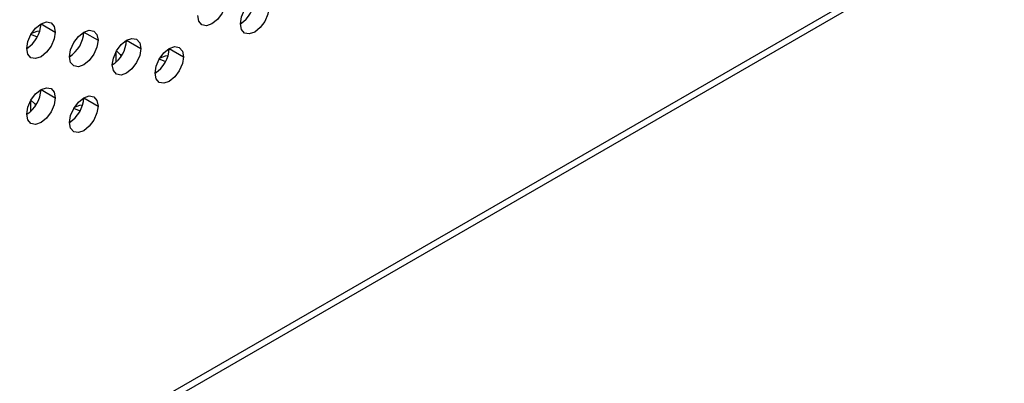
# Model space of a CAD drawing. Header units: millimetres. Extents: x 0 to 1118, y 0 to 864.
# Tile 131 of 256: x 955.16 to 963.3, y 602.55 to 605.56. Entities that reach past the tile are written whole.
import ezdxf

# ---------------------------------------------------------------- set-up
doc = ezdxf.new("R2010")
doc.units = ezdxf.units.MM

msp = doc.modelspace()

# ---------------------------------------------------------------- linework, layer by layer
at = {"color": 7, "linetype": 'Continuous', "lineweight": 25}
for p, q in [((999.9984, 627.6348), (926.2235, 585.0455)), ((926.189, 584.9692), (999.9638, 627.5585)), ((955.3328, 605.5243), (955.4506, 605.4563)), ((955.6863, 605.4562), (955.8042, 605.3882)), ((956.0399, 605.3882), (956.1577, 605.3201)), ((956.3934, 605.3201), (956.5113, 605.2521)), ((955.3328, 604.98), (955.4506, 604.9119)), ((955.6863, 604.9119), (955.8042, 604.8439))]:
    msp.add_line(p, q, dxfattribs=at)
at = {"color": 8, "linetype": 'Continuous', "lineweight": 25}
for p, q in [((955.9515, 605.2911), (955.9515, 605.2054)), ((955.2444, 604.8829), (955.2444, 604.7972))]:
    msp.add_line(p, q, dxfattribs=at)
at = {"color": 7, "linetype": 'Continuous', "lineweight": 25, "flags": 128}
for points in [[(956.8648, 605.7283), (956.8559, 605.6711), (956.8303, 605.6122), (956.7921, 605.5606), (956.747, 605.5242), (956.7019, 605.5085), (956.6637, 605.516), (956.6381, 605.5454), (956.6291, 605.5923)], [(956.9827, 605.5242), (956.9917, 605.5814), (957.0172, 605.6403), (957.0554, 605.6919), (957.1005, 605.7283), (957.1456, 605.744), (957.1839, 605.7366), (957.2094, 605.7072), (957.2184, 605.6603)], [(957.2184, 605.6603), (957.2094, 605.603), (957.1839, 605.5441), (957.1456, 605.4925), (957.1005, 605.4561), (957.0554, 605.4405), (957.0172, 605.4479), (956.9917, 605.4773), (956.9827, 605.5242)], [(955.2149, 605.3202), (955.2239, 605.3775), (955.2494, 605.4364), (955.2877, 605.488), (955.3328, 605.5243), (955.3779, 605.54), (955.4161, 605.5326), (955.4417, 605.5032), (955.4506, 605.4563)], [(955.4506, 605.4563), (955.4417, 605.399), (955.4161, 605.3401), (955.3779, 605.2886), (955.3328, 605.2522), (955.2877, 605.2365), (955.2494, 605.2439), (955.2239, 605.2733), (955.2149, 605.3202)], [(955.3229, 605.4641), (955.2985, 605.4595), (955.2538, 605.4437)], [(955.5685, 605.2521), (955.5774, 605.3094), (955.603, 605.3683), (955.6412, 605.4199), (955.6863, 605.4563), (955.7314, 605.4719), (955.7697, 605.4645), (955.7952, 605.4351), (955.8042, 605.3882)], [(955.303, 605.4168), (955.2985, 605.4178), (955.2492, 605.436)], [(955.8042, 605.3882), (955.7952, 605.331), (955.7697, 605.2721), (955.7314, 605.2205), (955.6863, 605.1841), (955.6412, 605.1684), (955.603, 605.1758), (955.5774, 605.2052), (955.5685, 605.2521)], [(955.922, 605.1841), (955.931, 605.2413), (955.9565, 605.3002), (955.9948, 605.3518), (956.0399, 605.3882), (956.085, 605.4039), (956.1232, 605.3964), (956.1488, 605.367), (956.1577, 605.3201)], [(956.1577, 605.3201), (956.1488, 605.2629), (956.1232, 605.204), (956.085, 605.1524), (956.0399, 605.116), (955.9948, 605.1003), (955.9565, 605.1078), (955.931, 605.1372), (955.922, 605.1841)], [(955.9563, 605.2998), (955.9876, 605.2714), (955.9959, 605.2567)], [(956.2756, 605.116), (956.2846, 605.1732), (956.3101, 605.2321), (956.3483, 605.2837), (956.3934, 605.3201), (956.4385, 605.3358), (956.4768, 605.3284), (956.5023, 605.299), (956.5113, 605.2521)], [(956.5113, 605.2521), (956.5023, 605.1948), (956.4768, 605.1359), (956.4385, 605.0843), (956.3934, 605.0479), (956.3483, 605.0323), (956.3101, 605.0397), (956.2846, 605.0691), (956.2756, 605.116)], [(956.3638, 605.2127), (956.3591, 605.2137), (956.31, 605.2319)], [(956.3836, 605.2601), (956.3591, 605.2554), (956.3146, 605.2397)], [(955.2149, 604.7759), (955.2239, 604.8331), (955.2494, 604.892), (955.2877, 604.9436), (955.3328, 604.98), (955.3779, 604.9957), (955.4161, 604.9882), (955.4417, 604.9588), (955.4506, 604.9119)], [(955.4506, 604.9119), (955.4417, 604.8547), (955.4161, 604.7958), (955.3779, 604.7442), (955.3328, 604.7078), (955.2877, 604.6921), (955.2494, 604.6996), (955.2239, 604.729), (955.2149, 604.7759)], [(955.2492, 604.8916), (955.2805, 604.8632), (955.2888, 604.8485)], [(955.5685, 604.7078), (955.5774, 604.765), (955.603, 604.8239), (955.6412, 604.8755), (955.6863, 604.9119), (955.7314, 604.9276), (955.7697, 604.9202), (955.7952, 604.8908), (955.8042, 604.8439)], [(955.8042, 604.8439), (955.7952, 604.7866), (955.7697, 604.7277), (955.7314, 604.6761), (955.6863, 604.6397), (955.6412, 604.6241), (955.603, 604.6315), (955.5774, 604.6609), (955.5685, 604.7078)], [(955.6567, 604.8045), (955.652, 604.8055), (955.6028, 604.8237)], [(955.6765, 604.8518), (955.652, 604.8472), (955.6075, 604.8315)]]:
    msp.add_lwpolyline(points, dxfattribs=at)
at = {"color": 7, "linetype": 'Continuous', "lineweight": 25}
for centre in [(956.8447, 605.7399), (955.0769, 605.536), (955.4305, 605.4679), (955.784, 605.3998), (956.1376, 605.3317), (955.0769, 604.9916), (955.4305, 604.9235)]:
    msp.add_arc(centre, 0.2561, 302.60548, 357.39452, dxfattribs=at)

doc.saveas('drawing.dxf')
